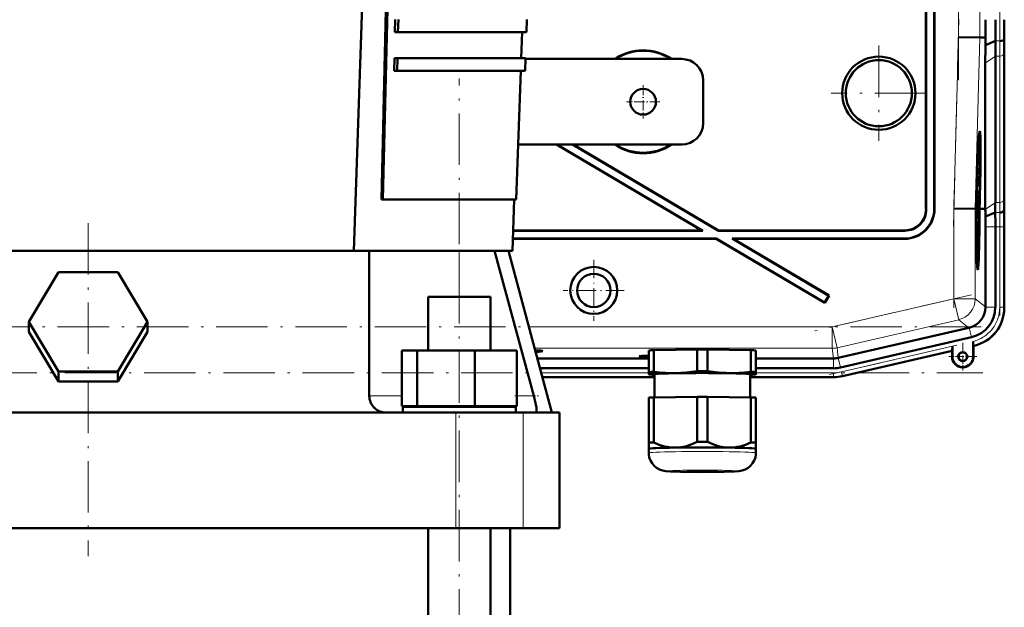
# Model space of a CAD drawing. Extents: x -1976 to 2357, y -1877 to 748.
# Tile 58 of 61: x 1820 to 2050, y 84 to 221. Entities that reach past the tile are written whole.
import ezdxf

# ---------------------------------------------------------------- set-up
doc = ezdxf.new("R2010")
doc.units = 0
doc.linetypes.add('DASHDOT', pattern=[18.5, 12, -3, 0.5, -3])

msp = doc.modelspace()

# ---------------------------------------------------------------- linework, layer by layer
at = {"color": 7, "lineweight": 50}
for p, q in [((1898.29, 167.27), (1904.79, 355.27)), ((1908.6, 342.27), (1904.72, 179.27)), ((1908.95, 342.27), (1905.07, 179.27)), ((2031.79, 266.07), (2031.79, 177.07)), ((2031.86, 266.14), (2031.86, 177)), ((2033.72, 177.14), (2033.72, 266.14)), ((2033.79, 177.07), (2033.79, 266.07)), ((1907.9, 218.27), (1907.97, 221.27)), ((1908.68, 221.27), (1908.6, 218.27)), ((1938.56, 218.27), (1938.66, 221.27)), ((1908.6, 218.27), (1907.9, 218.27)), ((1908.6, 218.27), (1938.56, 218.27)), ((1937.35, 212.27), (1937.55, 218.27)), ((2039.35, 217.16), (2044.35, 217.09)), ((2045.69, 217.08), (2044.35, 217.09)), ((2045.66, 215.27), (2045.69, 217.08)), ((2045.66, 215.27), (2048.01, 216.25)), ((2050.03, 216.65), (2050.07, 217.07)), ((2050.04, 180), (2050.04, 214.15)), ((2050.04, 180), (2050.04, 214.15)), ((1907.68, 209.27), (1907.75, 212.27)), ((1907.75, 212.27), (1908.46, 212.27)), ((1908.46, 212.27), (1908.38, 209.27)), ((1908.46, 212.27), (1938.35, 212.27)), ((1938.24, 209.27), (1938.35, 212.27)), ((1974.79, 212.07), (1938.34, 212.07)), ((2047.98, 178.59), (2047.98, 212.73)), ((1908.38, 209.27), (1907.68, 209.27)), ((1908.38, 209.27), (1938.24, 209.27)), ((1936.21, 179.27), (1937.24, 209.27)), ((2045.63, 177.08), (2045.63, 211.07)), ((1979.79, 207.07), (1979.79, 197.07)), ((2044.31, 193.44), (2044.11, 193.49)), ((1936.65, 192.07), (1974.79, 192.07)), ((1945.55, 192.07), (1979.46, 172.07)), ((1945.69, 192.07), (1979.72, 172)), ((1949.35, 192.07), (1983.38, 172)), ((1949.49, 192.07), (1983.4, 172.07)), ((2043.75, 184.02), (2043.76, 184.36)), ((2043.75, 184.16), (2043.75, 184.02)), ((2043.81, 185.19), (2043.79, 185.19)), ((2043.82, 185.14), (2043.79, 185.14)), ((2043.81, 185.19), (2043.8, 185.39)), ((2043.83, 185.98), (2043.82, 185.14)), ((2043.69, 181.63), (2043.67, 181.63)), ((2043.69, 182.04), (2043.68, 182.04)), ((2043.72, 182.33), (2043.69, 182.33)), ((2043.69, 182.04), (2043.69, 182.28)), ((2043.77, 182.28), (2043.69, 182.28)), ((2043.69, 182.04), (2043.78, 180.96)), ((2043.69, 181.63), (2043.69, 182.04)), ((2043.78, 180.55), (2043.69, 181.63)), ((2043.74, 183.33), (2043.71, 183.33)), ((2043.74, 183.26), (2043.71, 183.26)), ((2043.75, 183.21), (2043.71, 183.21)), ((2043.73, 182.82), (2043.72, 182.33)), ((2043.77, 182.77), (2043.72, 182.77)), ((2043.74, 183.26), (2043.74, 183.33)), ((2043.75, 183.21), (2043.74, 183.26)), ((2043.76, 183.53), (2043.75, 183.21)), ((2043.79, 183.49), (2043.76, 183.49)), ((2043.77, 182.77), (2043.79, 183.49)), ((2043.77, 182.28), (2043.77, 182.77)), ((1905.07, 179.27), (1904.72, 179.27)), ((1905.07, 179.27), (1936.21, 179.27)), ((1935.29, 167.27), (1935.71, 179.27)), ((2043.52, 179.57), (2043.56, 179.57)), ((2043.56, 179.57), (2043.52, 179.57)), ((2043.68, 180.1), (2043.62, 180.1)), ((2043.78, 180.55), (2043.63, 180.55)), ((2043.74, 180.3), (2043.63, 180.3)), ((2043.66, 178.28), (2043.68, 180.1)), ((2043.69, 180.1), (2043.68, 178.68)), ((2043.68, 180.1), (2043.69, 180.1)), ((2043.69, 180.3), (2043.69, 180.55)), ((2043.78, 180.96), (2043.78, 180.55)), ((2038.3, 177.17), (2043.3, 177.11)), ((2043.3, 177.11), (2043.46, 177.11)), ((2043.49, 178.56), (2043.46, 177.11)), ((2043.54, 178.56), (2043.49, 178.56)), ((2043.49, 178.56), (2043.54, 178.56)), ((2043.5, 177.1), (2043.54, 178.56)), ((2043.55, 177.1), (2043.5, 177.1)), ((2043.59, 179.07), (2043.55, 177.1)), ((2043.74, 177.29), (2043.55, 177.29)), ((2043.68, 177.24), (2043.55, 177.24)), ((2043.71, 177.88), (2043.56, 177.88)), ((2043.73, 177.83), (2043.56, 177.83)), ((2043.66, 178.28), (2043.57, 178.28)), ((2043.71, 177.88), (2043.66, 178.28)), ((2043.7, 179.17), (2043.68, 179.17)), ((2043.68, 178.68), (2043.7, 178.48)), ((2043.76, 179.03), (2043.71, 179.03)), ((2043.71, 178.37), (2043.71, 177.88)), ((2043.73, 178.33), (2043.71, 178.33)), ((2043.72, 175.4), (2043.74, 177.29)), ((2043.73, 178.33), (2043.76, 179.03)), ((2043.73, 177.83), (2043.73, 178.33)), ((2043.75, 177.29), (2043.73, 174.77)), ((2043.74, 177.29), (2043.75, 177.29)), ((2044.21, 177.1), (2044.26, 179.06)), ((2044.25, 177.09), (2044.21, 177.1)), ((2044.31, 179.06), (2044.25, 177.09)), ((2044.3, 177.09), (2044.35, 179.06)), ((2044.3, 177.09), (2044.67, 177.09)), ((2044.67, 177.09), (2045.63, 177.08)), ((2045.63, 176.93), (2045.63, 177.08)), ((2049.98, 176.65), (2050.02, 177.07)), ((2043.64, 176.05), (2043.55, 176.05)), ((2043.66, 174.82), (2043.56, 174.82)), ((2043.73, 174.77), (2043.56, 174.77)), ((2043.7, 175.71), (2043.65, 175.71)), ((2043.66, 175.31), (2043.66, 174.82)), ((2043.72, 174.82), (2043.66, 174.82)), ((2045.67, 175.29), (2047.96, 176.25)), ((2043.62, 174.23), (2043.57, 174.23)), ((2043.62, 173.42), (2043.58, 173.42)), ((2043.69, 172.37), (2043.59, 172.37)), ((2043.62, 174.23), (2043.72, 174.23)), ((2043.62, 173.42), (2043.62, 174.23)), ((2043.68, 172.56), (2043.62, 173.42)), ((2043.63, 173.68), (2043.71, 172.65)), ((2043.72, 173.68), (2043.63, 173.68)), ((2043.69, 172.37), (2043.68, 172.56)), ((2043.68, 172.2), (2043.69, 172.37)), ((2043.71, 172.65), (2043.71, 172.09)), ((2043.72, 174.23), (2043.72, 173.68)), ((2045.68, 154.22), (2045.68, 172.93)), ((2047.98, 154.13), (2047.98, 172.93)), ((2050.04, 153.93), (2050.04, 172.93)), ((2050.04, 154.13), (2050.04, 172.93)), ((1935.39, 170.14), (1982.87, 170.14)), ((1935.39, 170.07), (1982.86, 170.07)), ((1979.72, 172), (1935.45, 172)), ((1979.46, 172.07), (1935.46, 172.07)), ((1979.72, 172), (1979.46, 172.07)), ((1982.86, 170.07), (1982.87, 170.14)), ((1982.86, 170.07), (2008.17, 155.14)), ((1982.87, 170.14), (2008.15, 155.24)), ((1983.38, 172), (1983.4, 172.07)), ((2026.86, 172), (1983.38, 172)), ((2026.79, 172.07), (1983.4, 172.07)), ((1986.79, 170.07), (1986.54, 170.14)), ((1986.54, 170.14), (2026.73, 170.14)), ((1986.54, 170.14), (2009.09, 156.84)), ((1986.79, 170.07), (2026.8, 170.07)), ((1986.79, 170.07), (2009.19, 156.87)), ((2043.61, 171.44), (2043.68, 172.2)), ((2043.71, 172.09), (2043.61, 171.1)), ((2043.61, 171.07), (2043.7, 171.06)), ((2043.69, 170.52), (2043.63, 170.52)), ((2043.7, 171.06), (2043.69, 170.52)), ((1871.27, 167.27), (1801.32, 167.27)), ((1871.27, 167.27), (1901.91, 167.27)), ((1901.91, 167.27), (1922.91, 167.27)), ((1901.91, 133.47), (1901.91, 167.27)), ((1922.91, 167.27), (1931.15, 167.27)), ((1931.15, 167.27), (1940.31, 133.47)), ((1931.15, 167.27), (1934.37, 167.27)), ((1944.47, 129.57), (1934.37, 167.27)), ((1935.29, 167.27), (1934.37, 167.27)), ((2043.88, 164.64), (2043.69, 164.59)), ((1822.43, 150.75), (1829.36, 162.35)), ((1829.36, 162.35), (1843.22, 162.35)), ((1843.22, 162.35), (1850.15, 150.75)), ((1915.61, 156.57), (1928.07, 156.57)), ((1915.61, 144.07), (1915.61, 156.57)), ((1928.07, 156.57), (1930.21, 156.57)), ((1930.21, 144.07), (1930.21, 156.57)), ((2009.09, 156.84), (2008.15, 155.24)), ((2009.19, 156.87), (2008.17, 155.14)), ((2009.09, 156.84), (2009.19, 156.87)), ((2008.15, 155.24), (2008.17, 155.14)), ((2045.68, 154.22), (2045.68, 154.13)), ((1829.36, 139.16), (1822.43, 150.75)), ((1822.43, 148.42), (1822.43, 150.75)), ((1850.15, 150.75), (1843.22, 139.16)), ((1850.15, 148.42), (1850.15, 150.75)), ((2041.8, 149.35), (2011.33, 142.32)), ((2041.89, 149.37), (2041.8, 149.35)), ((1829.36, 136.83), (1822.43, 148.42)), ((1850.15, 148.42), (1843.22, 136.83)), ((2011.84, 140.07), (2042.41, 147.13)), ((2037.94, 145.04), (2037.94, 142.62)), ((2042.8, 146.17), (2042.81, 145.79)), ((2042.8, 142.62), (2042.8, 146.17)), ((2042.81, 145.79), (2042.81, 145.46)), ((2042.84, 145.15), (2042.87, 145.12)), ((2042.87, 145.12), (2043.07, 145.17)), ((2042.87, 145.12), (2043.07, 145.17)), ((2042.87, 145.12), (2042.87, 142.62)), ((2042.87, 142.62), (2042.87, 145.12)), ((1909.53, 144.07), (1913.11, 144.07)), ((1909.53, 131.07), (1909.53, 144.07)), ((1913.11, 144.07), (1926.5, 144.07)), ((1913.11, 131.07), (1913.11, 144.07)), ((1926.5, 144.07), (1936.3, 144.07)), ((1926.5, 131.07), (1926.5, 144.07)), ((1936.3, 131.07), (1936.3, 144.07)), ((1967.11, 139.01), (1967.11, 144.06)), ((1968.3, 144.11), (1978.42, 144.27)), ((1968.3, 139.07), (1968.3, 144.11)), ((1978.42, 139.22), (1978.42, 144.27)), ((1980.8, 144.27), (1990.92, 144.11)), ((1980.8, 139.22), (1980.8, 144.27)), ((1990.92, 139.07), (1990.92, 144.11)), ((1992.11, 139.01), (1992.11, 144.06)), ((2012.3, 138.06), (2037.87, 143.97)), ((2012.3, 138.06), (2037.87, 143.97)), ((2037.87, 143.97), (2037.91, 144.01)), ((2037.87, 142.62), (2037.87, 143.97)), ((1941.09, 142.19), (1967.11, 142.19)), ((1992.11, 142.19), (2010.21, 142.19)), ((1843.22, 139.16), (1829.36, 139.16)), ((1829.36, 136.83), (1829.36, 139.16)), ((1843.22, 136.83), (1843.22, 139.16)), ((1941.71, 139.89), (1967.11, 139.89)), ((1967.11, 139.01), (1967.11, 138.51)), ((1967.11, 138.51), (1967.11, 138.49)), ((1967.17, 138.48), (1967.11, 138.49)), ((1968.46, 133.12), (1968.46, 138.51)), ((1990.76, 138.51), (1990.76, 133.12)), ((1992.05, 138.48), (1992.11, 138.49)), ((1992.11, 139.89), (2010.22, 139.89)), ((1992.11, 138.51), (1992.11, 139.01)), ((1992.11, 138.49), (1992.11, 138.51)), ((1843.22, 136.83), (1829.36, 136.83)), ((1942.26, 137.83), (1968.46, 137.83)), ((1942.26, 137.82), (1968.46, 137.82)), ((2010.22, 137.83), (1990.76, 137.83)), ((1990.76, 137.82), (2010.22, 137.82)), ((1968.3, 133.12), (1978.42, 133.27)), ((1978.42, 133.27), (1978.42, 122.77)), ((1980.8, 133.27), (1990.92, 133.12)), ((1980.8, 133.27), (1980.8, 122.77)), ((1913.11, 131.07), (1909.53, 131.07)), ((1926.5, 131.07), (1913.11, 131.07)), ((1915.61, 130.87), (1915.61, 131.07)), ((1936.3, 131.07), (1926.5, 131.07)), ((1930.21, 130.87), (1930.21, 131.07)), ((1967.11, 133.06), (1967.11, 122.56)), ((1968.3, 133.12), (1968.3, 122.61)), ((1990.92, 133.12), (1990.92, 122.61)), ((1992.11, 133.06), (1992.11, 122.56)), ((1905.81, 129.57), (1766.77, 129.57)), ((1903.05, 130.72), (1903.17, 130.61)), ((1922.12, 129.57), (1905.81, 129.57)), ((1936.11, 130.87), (1909.71, 130.87)), ((1909.71, 129.57), (1909.71, 130.87)), ((1937.84, 129.57), (1922.12, 129.57)), ((1936.11, 130.87), (1936.11, 129.57)), ((1940.76, 129.57), (1937.84, 129.57)), ((1944.47, 129.57), (1940.76, 129.57)), ((1940.9, 130.61), (1940.89, 130.72)), ((1946.29, 129.57), (1944.47, 129.57)), ((1946.29, 129.57), (1946.29, 102.57)), ((1967.11, 122.56), (1967.11, 121.11)), ((1992.11, 121.11), (1992.11, 122.56)), ((1967.11, 120.16), (1967.11, 121.11)), ((1992.11, 121.11), (1992.11, 120.16)), ((1992.11, 121.1), (1992.11, 121.11)), ((1992.11, 121.1), (1992.11, 121.1)), ((1922.12, 102.57), (1750.46, 102.57)), ((1915.61, -234.93), (1915.61, 102.57)), ((1937.84, 102.57), (1922.12, 102.57)), ((1930.21, -234.93), (1930.21, 102.57)), ((1934.79, -174.93), (1934.79, 102.57)), ((1946.29, 102.57), (1937.84, 102.57))]:
    msp.add_line(p, q, dxfattribs=at)
at = {"color": 7, "linetype": 'DASHDOT', "lineweight": 18}
for p, q in [((2039.35, 207.1), (2039.35, 327.05)), ((2049.01, 322.1), (2049.01, 212.04)), ((2038.2, 173.09), (2039.46, 221.31)), ((2020.79, 215.17), (2020.79, 192.98)), ((1922.91, -275.15), (1922.91, 207.49)), ((2031.89, 204.07), (2009.69, 204.07)), ((2038.3, 154.01), (2038.3, 179.28)), ((2049.01, 174.81), (2049.01, 152.25)), ((1836.29, 173.74), (1836.29, 96.1)), ((2042.42, 157.06), (2005.82, 148.61)), ((2044.69, 149.56), (1627.7, 149.56)), ((2009.25, 138.42), (2040.55, 145.65)), ((1627.35, 138.86), (2045.03, 138.86))]:
    msp.add_line(p, q, dxfattribs=at)
at = {"color": 7, "lineweight": 18}
for p, q in [((2044.35, 217.09), (2044.35, 317.06)), ((2039.35, 217.16), (2039.35, 316.99)), ((2038.3, 177.17), (2039.35, 217.16)), ((2043.3, 177.11), (2044.35, 217.09)), ((2048.01, 216.25), (2049.03, 216.25)), ((2045.63, 211.07), (2047.98, 212.73)), ((2047.98, 212.73), (2049.01, 212.73)), ((2049.01, 178.59), (2049.01, 212.73)), ((2050.01, 179.27), (2050.01, 213.41)), ((2031.79, 177.07), (2031.86, 177)), ((2033.72, 177.14), (2033.79, 177.07)), ((2038.3, 156.11), (2038.3, 177.17)), ((2043.3, 156.11), (2043.3, 177.11)), ((2045.63, 176.93), (2047.98, 178.59)), ((2047.98, 178.59), (2049.01, 178.59)), ((2050.06, 177.08), (2050.02, 177.08)), ((2047.96, 176.25), (2048.99, 176.25)), ((2045.68, 172.93), (2047.98, 172.93)), ((2047.98, 172.93), (2049.01, 172.93)), ((2049.01, 172.93), (2050.01, 172.93)), ((2049.01, 154.13), (2049.01, 172.93)), ((2050.01, 172.93), (2050.04, 172.93)), ((2050.01, 172.93), (2050.01, 154.13)), ((2026.8, 170.07), (2026.73, 170.14)), ((2026.79, 172.07), (2026.86, 172)), ((1922.91, 156.57), (1922.91, 167.27)), ((2009.94, 149.56), (2038.3, 156.11)), ((2043.3, 156.11), (2038.3, 156.11)), ((2038.3, 156.11), (2039.43, 151.24)), ((2043.3, 156.11), (2045.68, 154.22)), ((2045.68, 154.13), (2047.98, 154.13)), ((2050.01, 154.13), (2049.01, 154.13)), ((2050.01, 154.13), (2050.04, 154.13)), ((1939.11, 149.56), (2009.94, 149.56)), ((2009.94, 149.56), (2011.06, 144.69)), ((2009.94, 149.56), (2009.94, 144.57)), ((2039.43, 151.24), (2011.06, 144.69)), ((2041.8, 149.35), (2039.43, 151.24)), ((2041.89, 149.37), (2042.41, 147.13)), ((2012.07, 139.07), (2037.94, 145.04)), ((2042.84, 145.15), (2042.87, 145.15)), ((2042.87, 145.15), (2042.87, 145.12)), ((2009.94, 144.57), (1940.45, 144.57)), ((2010.21, 142.19), (2009.94, 144.57)), ((2011.06, 144.69), (2011.33, 142.32)), ((2012.29, 138.1), (2037.91, 144.01)), ((2037.94, 142.62), (2037.87, 142.62)), ((2042.8, 142.62), (2042.87, 142.62)), ((2010.22, 142.19), (2010.22, 139.89)), ((2011.32, 142.31), (2011.84, 140.07)), ((1941.98, 138.86), (1967.11, 138.86)), ((1942.25, 137.86), (1968.46, 137.86)), ((1990.76, 137.86), (2010.22, 137.86)), ((1992.11, 138.86), (2010.22, 138.86)), ((2010.22, 137.86), (2010.22, 138.86)), ((2010.22, 137.86), (2010.22, 137.82)), ((2012.29, 138.1), (2012.07, 139.07)), ((2012.29, 138.1), (2012.3, 138.06)), ((1909.53, 133.47), (1901.91, 133.47)), ((1940.31, 133.47), (1936.3, 133.47)), ((1922.12, 129.57), (1922.12, 102.57)), ((1937.84, 129.57), (1937.84, 102.57))]:
    msp.add_line(p, q, dxfattribs=at)
at = {"color": 7, "linetype": 'DASHDOT', "lineweight": 18, "ltscale": 0.195001}
for p, q in [((1965.79, 205.97), (1965.79, 198.17)), ((1969.69, 202.07), (1961.89, 202.07))]:
    msp.add_line(p, q, dxfattribs=at)
at = {"color": 7, "linetype": 'DASHDOT', "lineweight": 18, "ltscale": 0.355368}
for p, q in [((1954.28, 165.18), (1954.28, 150.97)), ((1961.39, 158.07), (1947.17, 158.07))]:
    msp.add_line(p, q, dxfattribs=at)
at = {"color": 7, "linetype": 'DASHDOT', "lineweight": 18, "ltscale": 0.1625}
for p, q in [((2040.37, 145.87), (2040.37, 139.37)), ((2043.62, 142.62), (2037.12, 142.62))]:
    msp.add_line(p, q, dxfattribs=at)
at = {"color": 7, "linetype": 'DASHDOT', "lineweight": 18, "ltscale": 0.157961}
msp.add_line((2040.37, 145.78), (2040.37, 139.46), dxfattribs=at)
at = {"color": 7, "linetype": 'DASHDOT', "lineweight": 18, "ltscale": 0.157959}
msp.add_line((2043.53, 142.62), (2037.21, 142.62), dxfattribs=at)
at = {"color": 7, "linetype": 'DASHDOT', "lineweight": 18, "ltscale": 0.139313}
msp.add_line((1935.83, 133.47), (1941.4, 133.47), dxfattribs=at)
at = {"color": 7, "lineweight": 50}
for points in [[(2043.78, 184.25), (2043.78, 184.23), (2043.76, 184), (2043.76, 183.53)], [(2043.77, 184.64), (2043.78, 184.72), (2043.79, 184.75)], [(2043.79, 183.49), (2043.79, 184.18), (2043.79, 184.23), (2043.78, 184.25)], [(2043.79, 184.75), (2043.79, 184.7), (2043.8, 184.54), (2043.81, 183.47)], [(2043.81, 183.47), (2043.78, 182.42), (2043.77, 182.28)], [(2043.7, 179.17), (2043.73, 180.21), (2043.73, 180.28), (2043.74, 180.3)], [(2043.74, 179.81), (2043.73, 179.7), (2043.71, 179.03)], [(2043.74, 180.3), (2043.76, 180.19), (2043.76, 180.01)], [(2043.76, 179.03), (2043.75, 179.7), (2043.74, 179.81)], [(2043.64, 176.05), (2043.66, 177.02), (2043.67, 177.19), (2043.68, 177.24)], [(2043.68, 177.24), (2043.69, 177.06), (2043.71, 176.17)], [(2043.77, 179.03), (2043.74, 177.97), (2043.73, 177.83)], [(2043.66, 174.82), (2043.64, 175.33), (2043.64, 176.05)], [(2043.67, 176.75), (2043.66, 176.63), (2043.65, 176.04)], [(2043.65, 176.04), (2043.65, 175.38), (2043.66, 175.33), (2043.66, 175.31)], [(2043.7, 175.71), (2043.68, 176.67), (2043.68, 176.72), (2043.67, 176.75)], [(2042.81, 145.46), (2042.83, 145.17), (2042.84, 145.15), (2042.84, 145.15)], [(1973.36, 138.79), (1972.18, 138.8), (1971, 138.84), (1969.66, 138.93), (1968.3, 139.07)], [(1978.42, 139.22), (1977.14, 139.05), (1975.87, 138.92), (1974.62, 138.83), (1973.36, 138.79)], [(1985.86, 138.79), (1984.6, 138.83), (1983.35, 138.92), (1982.08, 139.05), (1980.8, 139.22)], [(1990.92, 139.07), (1989.56, 138.93), (1988.22, 138.84), (1987.04, 138.8), (1985.86, 138.79)], [(1940.89, 130.72), (1940.72, 131.75), (1940.31, 133.47)], [(1940.76, 129.57), (1940.81, 129.58), (1940.84, 129.61), (1940.88, 129.68), (1940.92, 129.91), (1940.93, 130.12), (1940.9, 130.61)], [(1973.36, 121.39), (1972.74, 121.4), (1972.11, 121.45), (1971.46, 121.55), (1970.81, 121.69), (1969.56, 122.08), (1968.3, 122.61)], [(1978.42, 122.77), (1977.17, 122.2), (1975.91, 121.77), (1975.26, 121.61), (1974.6, 121.49), (1973.98, 121.42), (1973.36, 121.39)], [(1985.86, 121.39), (1985.24, 121.42), (1984.62, 121.49), (1983.97, 121.61), (1983.31, 121.77), (1982.06, 122.2), (1980.8, 122.77)], [(1990.92, 122.61), (1989.67, 122.08), (1988.41, 121.69), (1987.76, 121.55), (1987.11, 121.45), (1986.49, 121.4), (1985.86, 121.39)], [(1979.61, 115.7), (1974.54, 115.74), (1972.14, 115.82), (1971.06, 115.9), (1970.3, 116.04), (1969.61, 116.29), (1968.94, 116.66), (1968.36, 117.15), (1967.87, 117.73), (1967.49, 118.39), (1967.24, 119.11), (1967.12, 119.85), (1967.11, 120.16)], [(1979.61, 115.7), (1984.69, 115.74), (1987.08, 115.82), (1988.16, 115.9), (1988.92, 116.04), (1989.62, 116.29), (1990.28, 116.66), (1990.86, 117.15), (1991.35, 117.73), (1991.73, 118.39), (1991.98, 119.11), (1992.1, 119.85), (1992.11, 120.16)]]:
    msp.add_lwpolyline(points, dxfattribs=at)
for centre, radius in [((2020.79, 204.07), 8.54), ((2020.79, 204.07), 7.72), ((1965.79, 202.07), 3), ((1954.28, 158.07), 5.47), ((1954.28, 158.07), 3.88), ((2040.37, 142.62), 1.07), ((2040.37, 142.62), 1)]:
    msp.add_circle(centre, radius, dxfattribs=at)
for centre, radius, start, end in [((2571.59, 221.18), 525.91, 179.9957, 180.4469), ((2468.05, 221.11), 420.07, 179.9858, 180.6638), ((2397.12, 221.13), 347.08, 179.9853, 180.6691), ((2298.49, 212.43), 250.51, 179.1277, 179.9315), ((2257.4, 213.89), 207.36, 179.1212, 179.9305), ((1965.79, 202.07), 12, 56.4427, 123.5573), ((1965.79, 202.07), 11.9, 57.2111, 122.7889), ((2347.02, 210.71), 301.39, 179.1332, 179.9321), ((1974.79, 207.07), 5, 0, 90), ((1974.79, 197.07), 5, 270, 360), ((2044.25, 193.38), 0.0805, 4.8393, 48.6176), ((1965.79, 202.07), 12, 236.4427, 303.5573), ((1965.79, 202.07), 11.9, 237.2111, 302.7889), ((2016.76, 183.61), 26.99, 359.3998, 0.6122), ((2043.94, 185.18), 0.129, 175.8658, 199.2161), ((2048.66, 182.71), 4.95, 179.4351, 184.4451), ((2046.59, 183.05), 2.88, 179.1341, 184.6358), ((2013.2, 179.42), 30.57, 359.2603, 1.093), ((1837.39, 180.25), 212.65, 359.1437, 359.9328), ((2257.26, 180.25), 207.22, 180.0687, 180.8785), ((2026.73, 177.14), 6.99, 269.9843, 0.0157), ((2026.8, 177.07), 5, 269.9843, 0.0157), ((2026.8, 177.07), 6.99, 269.9842, 0.0158), ((2026.87, 177), 5, 269.9843, 0.0157), ((2077.07, 178.86), 33.37, 179.4676, 180.647), ((2061.67, 178.78), 17.96, 179.1828, 181.286), ((1930.86, 173.94), 114.81, 0.6735, 1.491), ((1878.68, 178.79), 169.29, 359.1397, 359.9326), ((1692.71, 173.01), 357.33, 359.9869, 0.6511), ((2397.63, 173.02), 347.59, 179.3315, 180.0144), ((2065.64, 175.74), 21.94, 180.0813, 182.4019), ((2101.98, 176.67), 58.27, 180.4885, 181.2422), ((2043.85, 174.81), 0.129, 175.8658, 199.2161), ((1845.29, 172.98), 200.39, 359.9856, 0.6607), ((1763.58, 173), 284.4, 359.9866, 0.6543), ((2040.68, 154.22), 5, 284.0551, 358.9536), ((2040.79, 154.13), 7.18, 282.9912, 0.0087), ((2041.05, 153.93), 8.99, 282.9916, 0.0084), ((2040.37, 142.62), 2.5, 180, 0), ((2040.37, 142.62), 2.43, 180, 360), ((2040.37, 142.62), 2.5, 218.7594, 0), ((2040.37, 142.62), 1, 38.8023, 269.957), ((2010.22, 147.07), 7.19, 270.0004, 282.9993), ((2010.22, 147.07), 9.25, 270.0004, 282.9992), ((2010.22, 147.07), 9.25, 270.0004, 282.9992), ((1905.81, 133.47), 3.9, 180, 225), ((1905.81, 133.47), 3.9, 227.3624, 270)]:
    msp.add_arc(centre, radius, start, end, dxfattribs=at)
at = {"color": 7, "lineweight": 18}
for centre, radius, start, end in [((2467.81, 221.11), 418.8, 179.9856, 180.6657), ((2433.61, 221.12), 383.61, 179.9854, 180.6681), ((2298.92, 212.43), 249.92, 179.1254, 179.9311), ((2279.1, 213.14), 229.1, 179.1224, 179.9306), ((1859.09, 179.5), 190.91, 359.1448, 359.9328), ((1879.02, 178.79), 169.99, 359.143, 359.9328), ((1763.38, 173), 285.63, 359.9869, 0.6516), ((1729.18, 173.01), 320.83, 359.987, 0.6502), ((2040.79, 154.13), 9.21, 282.9951, 0.005), ((2040.83, 154.12), 8.17, 341.479, 0.0467), ((2040.86, 154.09), 8.13, 322.0259, 341.626), ((2040.81, 154.1), 8.18, 284.1355, 302.7235), ((2040.84, 154.08), 8.15, 302.6137, 322.2041), ((2009.94, 149.56), 5, 270, 283), ((2010.22, 147.06), 8.2, 269.9878, 283.0122), ((2010.22, 147.07), 9.21, 270.0004, 282.9992)]:
    msp.add_arc(centre, radius, start, end, dxfattribs=at)
at = {"color": 7, "lineweight": 50}
for centre, major_axis, ratio, start_param, end_param in [((2049.03, 216.66), (1, 0), 0.414255, 4.715234, 6.251119), ((2043.93, 179.09), (0.42, 16.16), 0.026173, 0.002609, 1.541551), ((2043.93, 179), (-0.38, -14.44), 0.026173, 3.134978, 4.673197), ((2043.93, 179), (-0.38, -14.44), 0.026173, 1.576165, 3.056296), ((2043.93, 179.09), (0.42, 16.16), 0.026173, 4.711319, 6.285795), ((2043.93, 179.08), (0.33, 12.78), 0.026173, 0.002734, 1.572781), ((2043.93, 179.08), (0.33, 12.78), 0.026173, 4.711319, 6.283528), ((2043.88, 179.05), (0, -16.16), 0.026176, 4.833214, 6.28068), ((2043.88, 179.1), (0, 14.46), 0.026176, 1.709149, 3.149459), ((2043.88, 179.06), (0, -12.78), 0.026176, 4.865698, 6.280665), ((2043.41, 179.06), (-0.09, -10.11), 0.026177, 1.394496, 1.448849), ((2043.88, 179.05), (0, -16.16), 0.026176, 6.28068, 7.732162), ((2043.88, 179.06), (0, -12.78), 0.026176, 6.280665, 7.699987), ((2043.88, 179.1), (0, 14.46), 0.026176, 3.149459, 4.573351), ((2043.89, 179.06), (-0.14, -16.16), 0.026177, 1.448448, 1.448756), ((2043.41, 179.06), (-0.09, -10.11), 0.026177, 1.072075, 1.132318), ((2048.98, 176.66), (1, 0), 0.414215, 4.715229, 6.251119), ((2037.91, 145.04), (0, 1.03), 0.034024, 3.184364, 4.720253), ((1922.21, 143.91), (-20.18, 0), 0.026177, 3.143867, 3.569437), ((1922.21, 143.91), (-20.18, 0), 0.026177, 2.727785, 3.143867), ((1975.2, 142.71), (10.3, 0), 0.026177, 2.47459, 3.1393), ((1975.2, 142.71), (10.3, 0), 0.026177, 3.1393, 3.808595), ((1979.61, 143.91), (13.8, 0), 0.026177, 2.531934, 2.704054), ((1979.61, 143.91), (13.8, 0), 0.026177, 1.484737, 1.656856), ((1979.61, 143.91), (13.8, 0), 0.026177, 0.437539, 0.609658), ((2010.21, 147.19), (4.97, 0.57), 0.999653, 4.598982, 4.601547), ((2010.21, 147.19), (-4.97, -0.57), 0.999653, 1.459955, 1.684204), ((1979.61, 138.86), (-13.8, 0), 0.026177, 5.673527, 5.845646), ((1979.61, 138.51), (12.5, 0), 0.026177, 6.185296, 9.424778), ((1979.61, 138.51), (12.5, 0), 0.026177, 3.141593, 3.239482), ((1979.61, 138.51), (12.5, 0), 0.026177, 3.239482, 3.610643), ((1979.61, 138.51), (11.15, 0), 0.026177, 0, 3.141593), ((1979.61, 138.86), (-13.8, 0), 0.026177, 4.626329, 4.798449), ((1979.61, 138.51), (12.5, 0), 0.026177, 5.814135, 6.185296), ((1979.61, 138.86), (-13.8, 0), 0.026177, 3.579132, 3.751251), ((1979.61, 132.91), (13.8, 0), 0.026177, 1.484737, 1.656856), ((1979.61, 132.91), (13.8, 0), 0.026177, 2.531934, 2.704054), ((1979.61, 132.91), (13.8, 0), 0.026177, 0.437539, 0.609658), ((1979.61, 122.41), (-13.8, 0), 0.026177, 5.673527, 5.845646), ((1979.61, 122.41), (-13.8, 0), 0.026177, 4.626329, 4.798449), ((1979.61, 122.41), (-13.8, 0), 0.026177, 3.579132, 3.751251), ((1979.61, 121.11), (12.5, 0), 0.026177, 0, 3.141593), ((1979.61, 115.92), (3.5, 0), 0.026177, 0, 3.141593), ((1979.61, 115.92), (3.5, 0), 0.026177, 3.141593, 6.283185)]:
    msp.add_ellipse(centre, major_axis=major_axis, ratio=ratio, start_param=start_param, end_param=end_param, dxfattribs=at)
at = {"color": 7, "lineweight": 18}
for centre, major_axis, ratio, start_param, end_param in [((2049.01, 213.44), (1, 0), 0.707107, 4.712389, 6.248279), ((2049.01, 179.3), (1, 0), 0.707107, 4.712389, 6.248279), ((2038.3, 156.11), (3.11, 3.91), 0.999441, 4.04071, 5.384068), ((1979.61, 120.16), (12.5, 0), 0.026177, 1.047198, 3.141593), ((1979.61, 120.16), (12.5, 0), 0.026177, 0, 1.047198), ((1979.61, 115.92), (8.26, 0), 0.026177, 1.570796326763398, 7.853981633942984)]:
    msp.add_ellipse(centre, major_axis=major_axis, ratio=ratio, start_param=start_param, end_param=end_param, dxfattribs=at)

doc.saveas('drawing.dxf')
